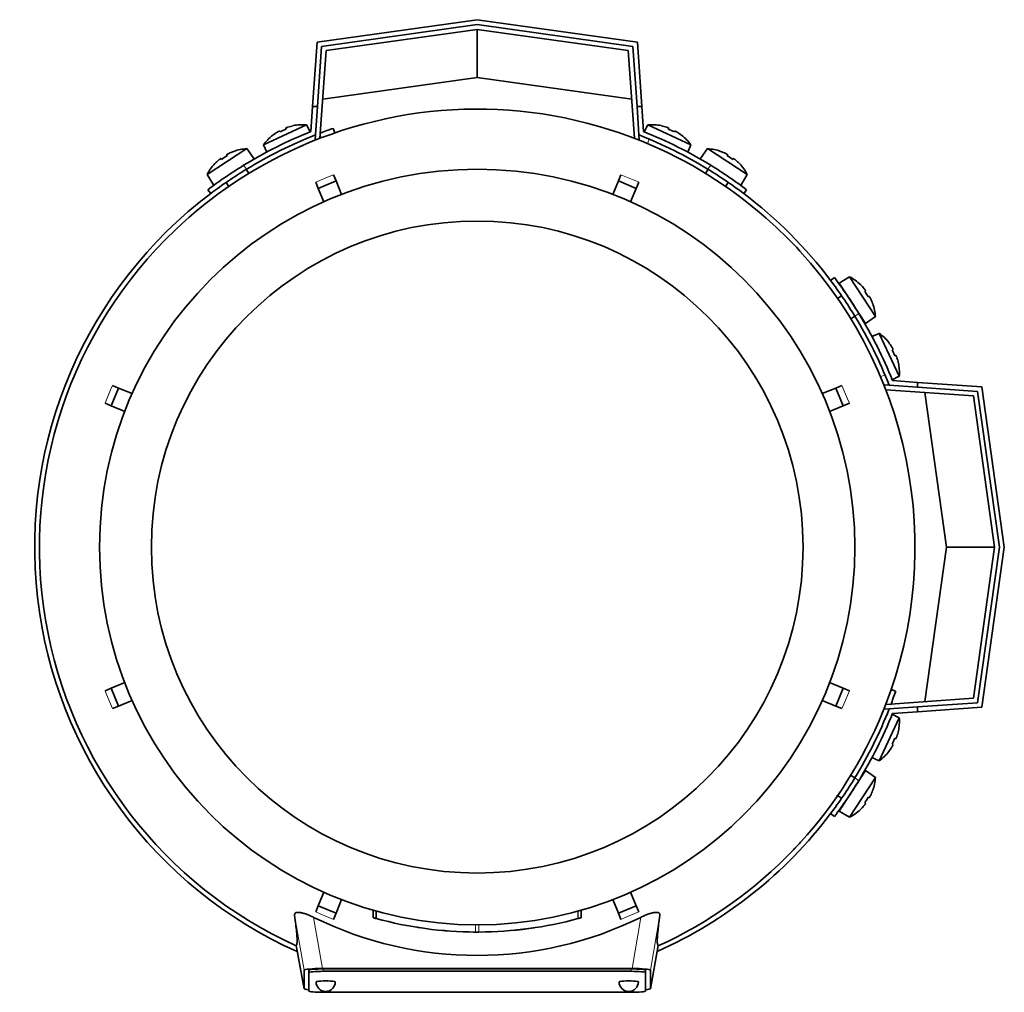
# Model space of a CAD drawing. Header units: millimetres. Extents: x 166 to 773, y -3338 to 2231.
# Tile 1 of 24: x 167 to 372, y -3338 to -3136. Entities that reach past the tile are written whole.
import ezdxf

# ---------------------------------------------------------------- set-up
doc = ezdxf.new("R2010")
doc.units = ezdxf.units.MM
for name, color, linetype in [('LOW_134-16', 7, 'Continuous'), ('M5X8_UNI7687', 7, 'Continuous'), ('VSI134_DIFFUSORE', 7, 'Continuous'), ('VSI134_FILTRO_A', 7, 'Continuous'), ('VSI134_FILTRO_B', 7, 'Continuous'), ('VSI134_TERMINALE', 7, 'Continuous'), ('VSI134_TESTATA', 7, 'Continuous')]:
    doc.layers.add(name, color=color, linetype=linetype)

# ---------------------------------------------------------------- blocks, each defined once
blk = doc.blocks.new('SE2')
at = {"layer": 'LOW_134-16', "color": 7, "linetype": 'Continuous', "lineweight": 35}
for p, q in [((262.01, -3137.78), (230.6, -3142.19)), ((293.42, -3142.19), (262.01, -3137.78)), ((230.6, -3142.19), (229.32, -3160.4)), ((294.69, -3160.4), (293.42, -3142.19)), ((228.3, -3160.7), (228.37, -3159.7)), ((295.64, -3159.7), (295.71, -3160.7)), ((228.52, -3160.71), (228.3, -3160.7)), ((295.71, -3160.7), (295.49, -3160.71)), ((346.64, -3211.62), (347.64, -3211.69)), ((365.15, -3213.92), (346.93, -3212.65)), ((369.56, -3245.33), (365.15, -3213.92)), ((365.15, -3276.74), (369.56, -3245.33)), ((346.93, -3278.02), (365.15, -3276.74)), ((347.64, -3278.97), (346.64, -3279.04))]:
    blk.add_line(p, q, dxfattribs=at)
at = {"layer": 'M5X8_UNI7687', "color": 7, "linetype": 'Continuous', "lineweight": 35}
for p, q in [((217.6, -3161.77), (226.54, -3157.6)), ((223.76, -3157.79), (223.77, -3157.77)), ((227.27, -3159.06), (226.54, -3157.6)), ((297.47, -3157.6), (296.74, -3159.06)), ((297.47, -3157.6), (306.41, -3161.77)), ((300.24, -3157.77), (300.25, -3157.79)), ((219.51, -3159.75), (219.53, -3159.77)), ((220.92, -3158.9), (221.02, -3159.07)), ((222.2, -3158.3), (222.27, -3158.49)), ((301.81, -3158.3), (301.74, -3158.49)), ((303.09, -3158.9), (302.99, -3159.07)), ((304.48, -3159.77), (304.5, -3159.75)), ((217.6, -3161.77), (218.25, -3163.27)), ((305.76, -3163.27), (306.41, -3161.77)), ((214.13, -3162.55), (205.86, -3167.92)), ((209.93, -3163.84), (210.03, -3164.02)), ((211.41, -3163.13), (211.41, -3163.1)), ((215.55, -3164.61), (214.13, -3162.55)), ((309.88, -3162.55), (308.46, -3164.61)), ((318.15, -3167.92), (309.88, -3162.55)), ((312.6, -3163.13), (312.6, -3163.1)), ((314.08, -3163.84), (313.98, -3164.02)), ((207.49, -3165.67), (207.47, -3165.66)), ((208.74, -3164.62), (208.87, -3164.78)), ((315.27, -3164.62), (315.14, -3164.78)), ((316.54, -3165.66), (316.52, -3165.67)), ((205.86, -3167.92), (207.16, -3170.06)), ((214.56, -3167.68), (214.01, -3166.84)), ((310, -3166.84), (309.45, -3167.68)), ((316.85, -3170.06), (318.15, -3167.92)), ((209.82, -3169.57), (210.37, -3170.4)), ((313.65, -3170.4), (314.19, -3169.57)), ((339.41, -3189.18), (337.28, -3190.49)), ((337.28, -3190.49), (342.73, -3198.87)), ((344.78, -3197.45), (339.41, -3189.18)), ((341.66, -3190.82), (341.67, -3190.79)), ((342.72, -3192.07), (342.56, -3192.19)), ((337.77, -3193.15), (336.93, -3193.69)), ((343.49, -3193.26), (343.31, -3193.36)), ((344.21, -3194.73), (344.23, -3194.73)), ((339.66, -3197.88), (340.5, -3197.34)), ((342.73, -3198.87), (344.78, -3197.45)), ((345.57, -3200.93), (344.07, -3201.57)), ((345.57, -3200.93), (349.74, -3209.86)), ((347.58, -3202.83), (347.57, -3202.86)), ((348.44, -3204.24), (348.26, -3204.34)), ((349.04, -3205.53), (348.85, -3205.6)), ((349.54, -3207.09), (349.57, -3207.09)), ((348.27, -3210.59), (349.74, -3209.86)), ((349.74, -3280.8), (345.57, -3289.74)), ((349.74, -3280.8), (348.27, -3280.07)), ((349.04, -3285.13), (348.85, -3285.06)), ((349.57, -3283.57), (349.54, -3283.58)), ((348.44, -3286.42), (348.26, -3286.32)), ((344.07, -3289.09), (345.57, -3289.74)), ((347.57, -3287.81), (347.58, -3287.83)), ((342.73, -3291.79), (337.28, -3300.18)), ((339.41, -3301.48), (344.78, -3293.21)), ((340.5, -3293.32), (339.59, -3292.73)), ((344.78, -3293.21), (342.73, -3291.79)), ((336.89, -3296.94), (337.77, -3297.52)), ((343.49, -3297.4), (343.31, -3297.31)), ((344.21, -3295.93), (344.23, -3295.93)), ((342.72, -3298.59), (342.56, -3298.47)), ((337.28, -3300.18), (339.41, -3301.48)), ((341.66, -3299.85), (341.67, -3299.87))]:
    blk.add_line(p, q, dxfattribs=at)
for centre, radius, start, end in [((225.74, -3167.57), 10, 85.4586, 101.4084), ((298.27, -3167.57), 10, 78.5916, 94.5414), ((225.74, -3167.57), 10, 128.5916, 144.5414), ((298.27, -3167.57), 10, 35.4586, 51.4084), ((214.73, -3172.54), 10, 93.4586, 109.4084), ((309.28, -3172.54), 10, 70.5916, 86.5414), ((214.73, -3172.54), 10, 136.5916, 152.5414), ((214.14, -3166.12), 0.5, 123, 146.6899), ((309.87, -3166.12), 0.5, 33.3101, 57), ((309.28, -3172.54), 10, 27.4586, 43.4084), ((209.11, -3169.39), 0.5, 99.1315, 123), ((314.9, -3169.39), 0.5, 57, 79.9069), ((334.8, -3198.06), 10, 46.5916, 62.5414), ((337.95, -3192.44), 0.5, 9.1315, 33), ((334.8, -3198.06), 10, 3.4586, 19.4084), ((341.22, -3197.47), 0.5, 33, 56.6899), ((339.77, -3209.07), 10, 38.5916, 54.5414), ((339.77, -3209.07), 10, 355.4586, 11.4084), ((339.77, -3281.59), 10, 348.5916, 4.5414), ((339.77, -3281.59), 10, 305.4586, 321.4084), ((334.8, -3292.61), 10, 340.5916, 356.5414), ((341.22, -3293.19), 0.5, 303.3101, 327), ((337.95, -3298.23), 0.5, 327, 349.9069), ((334.8, -3292.61), 10, 297.4586, 313.4084)]:
    blk.add_arc(centre, radius, start, end, dxfattribs=at)
for centre, major_axis, ratio, start_param, end_param in [((225.74, -3167.56), (9.06, 4.23), 0.996195, 1.335108, 1.449667), ((298.27, -3167.56), (-9.06, 4.23), 0.996195, 4.833518, 4.948078), ((225.74, -3167.56), (-9.06, -4.23), 0.996195, 4.833518, 4.948078), ((224.81, -3165.57), (8.39, 3.91), 0.811251, 1.49595, 1.645642), ((299.2, -3165.57), (8.39, -3.91), 0.811251, 1.49595, 1.645642), ((298.27, -3167.56), (9.06, -4.23), 0.996195, 1.335108, 1.449667), ((213.53, -3170.68), (7.77, 5.04), 0.811251, 1.49595, 1.645642), ((214.72, -3172.52), (8.39, 5.45), 0.996195, 1.335108, 1.449667), ((309.29, -3172.52), (-8.39, 5.45), 0.996195, 4.833518, 4.948078), ((310.48, -3170.68), (7.77, -5.04), 0.811251, 1.49595, 1.645642), ((214.72, -3172.52), (-8.39, -5.45), 0.996195, 4.833518, 4.948078), ((309.29, -3172.52), (8.39, -5.45), 0.996195, 1.335108, 1.449667), ((334.81, -3198.05), (-5.45, 8.39), 0.996195, 4.833518, 4.948078), ((336.65, -3196.85), (5.04, -7.77), 0.811251, 1.49595, 1.645642), ((334.81, -3198.05), (5.45, -8.39), 0.996195, 1.335108, 1.449667), ((339.78, -3209.07), (-4.23, 9.06), 0.996195, 4.833518, 4.948078), ((341.77, -3208.14), (3.91, -8.39), 0.811251, 1.49595, 1.645642), ((339.78, -3209.07), (4.23, -9.06), 0.996195, 1.335108, 1.449667), ((341.77, -3282.53), (-3.91, -8.39), 0.811251, 1.49595, 1.645642), ((339.78, -3281.6), (4.23, 9.06), 0.996195, 4.833518, 4.948078), ((339.78, -3281.6), (-4.23, -9.06), 0.996195, 1.335108, 1.449667), ((336.65, -3293.81), (-5.04, -7.77), 0.811251, 1.49595, 1.645642), ((334.81, -3292.61), (5.45, 8.39), 0.996195, 4.833518, 4.948078), ((334.81, -3292.61), (-5.45, -8.39), 0.996195, 1.335108, 1.449667)]:
    blk.add_ellipse(centre, major_axis=major_axis, ratio=ratio, start_param=start_param, end_param=end_param, dxfattribs=at)
for points in [[(222.66, -3158.09), (222.64, -3158.09), (222.61, -3158.1), (222.56, -3158.12), (222.52, -3158.13), (222.48, -3158.15), (222.44, -3158.17), (222.4, -3158.18), (222.36, -3158.2), (222.33, -3158.21), (222.3, -3158.23), (222.27, -3158.24), (222.25, -3158.25), (222.23, -3158.26), (222.22, -3158.27), (222.21, -3158.28), (222.2, -3158.29), (222.2, -3158.29), (222.2, -3158.3)], [(301.81, -3158.3), (301.81, -3158.29), (301.81, -3158.29), (301.8, -3158.28), (301.79, -3158.27), (301.78, -3158.26), (301.76, -3158.25), (301.74, -3158.24), (301.71, -3158.23), (301.68, -3158.21), (301.65, -3158.2), (301.61, -3158.18), (301.57, -3158.17), (301.53, -3158.15), (301.49, -3158.13), (301.45, -3158.12), (301.41, -3158.1), (301.37, -3158.09), (301.36, -3158.09)], [(220.92, -3158.9), (220.92, -3158.9), (220.91, -3158.89), (220.9, -3158.89), (220.89, -3158.89), (220.87, -3158.9), (220.85, -3158.9), (220.83, -3158.91), (220.8, -3158.92), (220.77, -3158.94), (220.74, -3158.95), (220.7, -3158.97), (220.67, -3158.99), (220.63, -3159.01), (220.59, -3159.03), (220.55, -3159.06), (220.51, -3159.08), (220.48, -3159.1), (220.47, -3159.11)], [(303.55, -3159.11), (303.53, -3159.1), (303.5, -3159.08), (303.46, -3159.06), (303.42, -3159.03), (303.38, -3159.01), (303.34, -3158.99), (303.31, -3158.97), (303.27, -3158.95), (303.24, -3158.94), (303.21, -3158.92), (303.18, -3158.91), (303.16, -3158.9), (303.14, -3158.9), (303.12, -3158.89), (303.11, -3158.89), (303.1, -3158.89), (303.1, -3158.9), (303.09, -3158.9)], [(210.35, -3163.57), (210.34, -3163.58), (210.3, -3163.6), (210.26, -3163.62), (210.22, -3163.64), (210.18, -3163.66), (210.15, -3163.68), (210.11, -3163.7), (210.08, -3163.72), (210.04, -3163.74), (210.02, -3163.76), (209.99, -3163.78), (209.97, -3163.79), (209.96, -3163.81), (209.94, -3163.82), (209.94, -3163.83), (209.93, -3163.84), (209.93, -3163.84), (209.93, -3163.84)], [(314.08, -3163.84), (314.08, -3163.84), (314.08, -3163.84), (314.07, -3163.83), (314.07, -3163.82), (314.06, -3163.81), (314.04, -3163.79), (314.02, -3163.78), (314, -3163.76), (313.97, -3163.74), (313.94, -3163.72), (313.9, -3163.7), (313.87, -3163.68), (313.83, -3163.66), (313.79, -3163.64), (313.75, -3163.62), (313.71, -3163.6), (313.68, -3163.58), (313.66, -3163.57)], [(208.74, -3164.62), (208.74, -3164.62), (208.74, -3164.61), (208.73, -3164.61), (208.72, -3164.62), (208.7, -3164.62), (208.68, -3164.63), (208.66, -3164.64), (208.63, -3164.66), (208.61, -3164.68), (208.57, -3164.7), (208.54, -3164.72), (208.51, -3164.75), (208.47, -3164.77), (208.44, -3164.8), (208.4, -3164.83), (208.37, -3164.86), (208.34, -3164.88), (208.32, -3164.89)], [(315.69, -3164.89), (315.67, -3164.88), (315.65, -3164.86), (315.61, -3164.83), (315.57, -3164.8), (315.54, -3164.77), (315.5, -3164.75), (315.47, -3164.72), (315.44, -3164.7), (315.41, -3164.68), (315.38, -3164.66), (315.35, -3164.64), (315.33, -3164.63), (315.31, -3164.62), (315.3, -3164.62), (315.28, -3164.61), (315.27, -3164.61), (315.27, -3164.62), (315.27, -3164.62)], [(342.72, -3192.07), (342.72, -3192.07), (342.72, -3192.06), (342.72, -3192.05), (342.72, -3192.04), (342.71, -3192.03), (342.7, -3192.01), (342.69, -3191.99), (342.68, -3191.96), (342.66, -3191.93), (342.64, -3191.9), (342.62, -3191.87), (342.59, -3191.83), (342.57, -3191.8), (342.54, -3191.76), (342.51, -3191.73), (342.48, -3191.69), (342.46, -3191.66), (342.45, -3191.65)], [(343.76, -3193.68), (343.76, -3193.66), (343.74, -3193.63), (343.72, -3193.59), (343.7, -3193.55), (343.68, -3193.51), (343.66, -3193.47), (343.63, -3193.44), (343.61, -3193.4), (343.59, -3193.37), (343.58, -3193.34), (343.56, -3193.32), (343.54, -3193.3), (343.53, -3193.28), (343.52, -3193.27), (343.51, -3193.26), (343.5, -3193.26), (343.49, -3193.26), (343.49, -3193.26)], [(348.44, -3204.24), (348.44, -3204.24), (348.44, -3204.24), (348.45, -3204.23), (348.44, -3204.22), (348.44, -3204.2), (348.43, -3204.18), (348.43, -3204.16), (348.41, -3204.13), (348.4, -3204.1), (348.38, -3204.07), (348.37, -3204.03), (348.35, -3203.99), (348.33, -3203.96), (348.3, -3203.92), (348.28, -3203.88), (348.26, -3203.84), (348.24, -3203.81), (348.23, -3203.79)], [(349.25, -3205.98), (349.25, -3205.96), (349.23, -3205.93), (349.22, -3205.89), (349.2, -3205.84), (349.19, -3205.8), (349.17, -3205.76), (349.16, -3205.72), (349.14, -3205.69), (349.13, -3205.65), (349.11, -3205.62), (349.1, -3205.6), (349.08, -3205.57), (349.07, -3205.56), (349.06, -3205.54), (349.05, -3205.53), (349.05, -3205.53), (349.04, -3205.53), (349.04, -3205.53)], [(349.04, -3285.13), (349.04, -3285.13), (349.05, -3285.13), (349.05, -3285.13), (349.06, -3285.12), (349.07, -3285.11), (349.08, -3285.09), (349.1, -3285.07), (349.11, -3285.04), (349.13, -3285.01), (349.14, -3284.98), (349.16, -3284.94), (349.17, -3284.9), (349.19, -3284.86), (349.2, -3284.82), (349.22, -3284.78), (349.23, -3284.73), (349.25, -3284.7), (349.25, -3284.68)], [(348.23, -3286.87), (348.24, -3286.86), (348.26, -3286.83), (348.28, -3286.79), (348.3, -3286.75), (348.33, -3286.71), (348.35, -3286.67), (348.37, -3286.63), (348.38, -3286.6), (348.4, -3286.56), (348.41, -3286.53), (348.43, -3286.51), (348.43, -3286.48), (348.44, -3286.46), (348.44, -3286.45), (348.45, -3286.43), (348.44, -3286.43), (348.44, -3286.42), (348.44, -3286.42)], [(343.49, -3297.4), (343.49, -3297.4), (343.5, -3297.4), (343.51, -3297.4), (343.52, -3297.39), (343.53, -3297.38), (343.54, -3297.37), (343.56, -3297.35), (343.58, -3297.32), (343.59, -3297.29), (343.61, -3297.26), (343.63, -3297.23), (343.66, -3297.19), (343.68, -3297.15), (343.7, -3297.12), (343.72, -3297.08), (343.74, -3297.03), (343.76, -3297), (343.76, -3296.99)], [(342.45, -3299.01), (342.46, -3299), (342.48, -3298.97), (342.51, -3298.93), (342.54, -3298.9), (342.57, -3298.86), (342.59, -3298.83), (342.62, -3298.8), (342.64, -3298.76), (342.66, -3298.73), (342.68, -3298.7), (342.69, -3298.68), (342.7, -3298.66), (342.71, -3298.64), (342.72, -3298.62), (342.72, -3298.61), (342.72, -3298.6), (342.72, -3298.6), (342.72, -3298.59)]]:
    blk.add_open_spline(points, degree=3, dxfattribs=at)
at = {"layer": 'VSI134_DIFFUSORE', "color": 7, "linetype": 'Continuous', "lineweight": 35}
for start, end in [(335.6429, 336.5044), (316.2831, 317.7924)]:
    blk.add_arc((262.01, -3245.33), 91, start, end, dxfattribs=at)
at = {"layer": 'VSI134_FILTRO_A', "color": 4, "linetype": 'Continuous', "lineweight": 9}
blk.add_line((229.56, -3160.31), (229.37, -3159.76), dxfattribs=at)
at = {"layer": 'VSI134_FILTRO_A', "color": 7, "linetype": 'Continuous', "lineweight": 35}
for p, q in [((232.38, -3159.29), (232.05, -3158.34)), ((348.99, -3275.28), (348.05, -3274.96))]:
    blk.add_line(p, q, dxfattribs=at)
for start, end in [(109, 110.7573), (127.0241, 246.0068), (339.1313, 341), (293.9932, 322.9759)]:
    blk.add_arc((262.01, -3245.33), 92, start, end, dxfattribs=at)
at = {"layer": 'VSI134_FILTRO_B', "color": 7, "linetype": 'Continuous', "lineweight": 35}
blk.add_line((294.68, -3160.22), (294.62, -3160.38), dxfattribs=at)
at = {"layer": 'VSI134_FILTRO_B', "color": 4, "linetype": 'Continuous', "lineweight": 9}
for p, q in [((297.76, -3160.56), (297.4, -3161.5)), ((345.84, -3209.94), (346.77, -3209.58))]:
    blk.add_line(p, q, dxfattribs=at)
at = {"layer": 'VSI134_FILTRO_B', "color": 7, "linetype": 'Continuous', "lineweight": 35}
blk.add_arc((262.01, -3245.33), 92, 37.0241, 52.9759, dxfattribs=at)
at = {"layer": 'VSI134_TERMINALE', "color": 7, "linetype": 'Continuous', "lineweight": 35}
for p, q in [((228.71, -3140.44), (262.01, -3135.76)), ((262.01, -3136.77), (229.65, -3141.31)), ((262.01, -3135.76), (295.3, -3140.44)), ((294.36, -3141.31), (262.01, -3136.77)), ((262.01, -3147.78), (262.01, -3137.78)), ((227.78, -3153.78), (228.71, -3140.44)), ((229.65, -3141.31), (228.78, -3153.78)), ((295.23, -3153.78), (294.36, -3141.31)), ((295.3, -3140.44), (296.23, -3153.78)), ((262.01, -3147.78), (229.89, -3152.29)), ((294.12, -3152.29), (262.01, -3147.78)), ((227.41, -3159), (227.78, -3153.78)), ((227.78, -3153.78), (228.78, -3153.78)), ((228.37, -3159.7), (228.78, -3153.78)), ((295.64, -3159.7), (295.23, -3153.78)), ((295.23, -3153.78), (296.23, -3153.78)), ((296.6, -3159), (296.23, -3153.78)), ((206.01, -3171.08), (206.61, -3171.88)), ((317.4, -3171.88), (318.01, -3171.08)), ((336.26, -3189.33), (335.46, -3189.93)), ((348.33, -3210.74), (353.56, -3211.11)), ((353.56, -3211.11), (366.9, -3212.04)), ((353.56, -3211.11), (353.56, -3212.11)), ((347.64, -3211.69), (353.56, -3212.11)), ((366.02, -3212.98), (353.56, -3212.11)), ((359.56, -3245.33), (355.05, -3213.22)), ((370.57, -3245.33), (366.02, -3212.98)), ((366.9, -3212.04), (371.58, -3245.33)), ((355.05, -3277.45), (359.56, -3245.33)), ((359.56, -3245.33), (369.56, -3245.33)), ((366.02, -3277.68), (370.57, -3245.33)), ((371.58, -3245.33), (366.9, -3278.62)), ((347.64, -3278.97), (353.56, -3278.55)), ((353.56, -3278.55), (366.02, -3277.68)), ((353.56, -3278.55), (353.56, -3279.56)), ((366.9, -3278.62), (353.56, -3279.56)), ((348.33, -3279.92), (353.56, -3279.56)), ((335.46, -3300.73), (336.26, -3301.33))]:
    blk.add_line(p, q, dxfattribs=at)
at = {"layer": 'VSI134_TERMINALE', "color": 4, "linetype": 'Continuous', "lineweight": 9}
for p, q in [((213.45, -3166.01), (214.06, -3166.81)), ((309.95, -3166.81), (310.56, -3166.01)), ((341.33, -3196.78), (340.52, -3197.39)), ((340.52, -3293.28), (341.33, -3293.88))]:
    blk.add_line(p, q, dxfattribs=at)
at = {"layer": 'VSI134_TERMINALE', "color": 7, "linetype": 'Continuous', "lineweight": 35}
for radius, start, end in [(93, 111.8355, 121.4706), (92, 111.4458, 121.4101), (92, 58.5899, 68.5542), (93, 58.5294, 68.1645), (93, 121.4706, 127.0241), (93, 52.9759, 58.5294), (92, 121.4101, 127.0241), (92, 52.9759, 58.5899), (92, 31.4101, 37.0241), (93, 31.4706, 37.0241), (93, 21.8355, 31.4706), (92, 21.4458, 31.4101), (92, 328.5899, 338.5542), (93, 328.5294, 338.1645), (92, 322.9759, 328.5899), (93, 322.9759, 328.5294)]:
    blk.add_arc((262.01, -3245.33), radius, start, end, dxfattribs=at)
at = {"layer": 'VSI134_TESTATA', "color": 7, "linetype": 'Continuous', "lineweight": 35}
for p, q in [((225.73, -3161.88), (224.91, -3162.24)), ((232.13, -3167.97), (232.66, -3169.27)), ((291.35, -3169.27), (291.88, -3167.97)), ((228.97, -3170.8), (228.43, -3169.5)), ((228.97, -3170.8), (232.66, -3169.27)), ((232.66, -3169.27), (233.82, -3172.07)), ((290.19, -3172.07), (291.35, -3169.27)), ((291.35, -3169.27), (295.04, -3170.8)), ((295.58, -3169.5), (295.04, -3170.8)), ((230.13, -3173.6), (228.97, -3170.8)), ((295.04, -3170.8), (293.88, -3173.6)), ((185.94, -3215.99), (187.47, -3212.3)), ((186.17, -3211.76), (187.47, -3212.3)), ((187.47, -3212.3), (190.27, -3213.45)), ((333.74, -3213.45), (336.54, -3212.3)), ((336.54, -3212.3), (337.84, -3211.76)), ((336.54, -3212.3), (338.07, -3215.99)), ((185.94, -3215.99), (184.64, -3215.45)), ((339.37, -3215.45), (338.07, -3215.99)), ((188.74, -3217.15), (185.94, -3215.99)), ((338.07, -3215.99), (335.27, -3217.15)), ((184.64, -3275.21), (185.94, -3274.67)), ((185.94, -3274.67), (188.74, -3273.51)), ((187.47, -3278.37), (185.94, -3274.67)), ((335.27, -3273.51), (338.07, -3274.67)), ((338.07, -3274.67), (336.54, -3278.37)), ((338.07, -3274.67), (339.37, -3275.21)), ((187.47, -3278.37), (186.17, -3278.91)), ((190.27, -3277.21), (187.47, -3278.37)), ((336.54, -3278.37), (333.74, -3277.21)), ((337.84, -3278.91), (336.54, -3278.37)), ((339.72, -3292.68), (339.6, -3292.71)), ((336.87, -3297.07), (336.84, -3296.91)), ((228.97, -3319.86), (230.13, -3317.07)), ((293.88, -3317.07), (295.04, -3319.86)), ((228.43, -3321.16), (228.97, -3319.86)), ((232.66, -3321.39), (228.97, -3319.86)), ((233.82, -3318.6), (232.66, -3321.39)), ((291.35, -3321.39), (290.19, -3318.6)), ((295.04, -3319.86), (291.35, -3321.39)), ((295.04, -3319.86), (295.58, -3321.16)), ((232.66, -3321.39), (232.13, -3322.69)), ((240.35, -3320.79), (240.35, -3322.35)), ((240.39, -3320.8), (240.39, -3322.36)), ((241.02, -3320.97), (241.02, -3322.53)), ((283.64, -3322.35), (283.64, -3320.79)), ((283.65, -3322.35), (283.65, -3320.79)), ((291.88, -3322.69), (291.35, -3321.39)), ((282.96, -3322.54), (283.01, -3322.52)), ((249.99, -3324.42), (250, -3324.43)), ((256.07, -3325.11), (256.07, -3325.11)), ((268, -3325.11), (268, -3325.11)), ((224.36, -3328.11), (226.01, -3337.1)), ((298, -3337.1), (299.65, -3328.11)), ((226.01, -3337.09), (226.01, -3333.26)), ((227.01, -3333.75), (227.01, -3333.26)), ((227.01, -3333.75), (227.01, -3337.59)), ((229.83, -3332.91), (294.19, -3332.91)), ((294.01, -3332.99), (230.01, -3332.99)), ((294.01, -3333.49), (230.01, -3333.49)), ((297.01, -3333.75), (297.01, -3333.26)), ((297.01, -3337.59), (297.01, -3333.75)), ((298.01, -3333.26), (298.01, -3337.09)), ((230.01, -3337.85), (294.01, -3337.85))]:
    blk.add_line(p, q, dxfattribs=at)
at = {"layer": 'VSI134_TESTATA', "color": 4, "linetype": 'Continuous', "lineweight": 9}
for p, q in [((231.21, -3168.35), (228.43, -3169.5)), ((231.21, -3168.35), (232.13, -3167.97)), ((294.67, -3169.12), (291.88, -3167.97)), ((294.67, -3169.12), (295.58, -3169.5)), ((185.8, -3212.67), (184.64, -3215.45)), ((185.8, -3212.67), (186.17, -3211.76)), ((338.99, -3214.54), (337.84, -3211.76)), ((338.99, -3214.54), (339.37, -3215.45)), ((185.02, -3276.12), (184.64, -3275.21)), ((185.02, -3276.12), (186.17, -3278.91)), ((338.21, -3277.99), (339.37, -3275.21)), ((338.21, -3277.99), (337.84, -3278.91)), ((226.01, -3333.26), (224.04, -3321.81)), ((229.34, -3321.54), (228.43, -3321.16)), ((229.34, -3321.54), (232.13, -3322.69)), ((240.4, -3322.36), (240.4, -3320.8)), ((282.96, -3322.54), (282.96, -3320.98)), ((283.01, -3322.52), (283.01, -3320.97)), ((283.64, -3322.35), (283.64, -3320.79)), ((292.8, -3322.31), (295.58, -3321.16)), ((299.97, -3321.81), (298.01, -3333.26)), ((229.83, -3332.91), (228, -3322.28)), ((261.65, -3325.33), (261.65, -3323.83)), ((262.36, -3325.33), (262.36, -3323.83)), ((292.8, -3322.31), (291.88, -3322.69)), ((296.01, -3322.28), (294.19, -3332.91)), ((224.36, -3328.1), (226.01, -3337.09)), ((298.01, -3337.09), (299.65, -3328.1)), ((230.01, -3333.49), (230.01, -3332.99)), ((294.01, -3333.49), (294.01, -3332.99))]:
    blk.add_line(p, q, dxfattribs=at)
at = {"layer": 'VSI134_TESTATA', "color": 7, "linetype": 'Continuous', "lineweight": 35}
for radius in [78.5, 67.74]:
    blk.add_circle((262.01, -3245.33), radius, dxfattribs=at)
for centre, radius, start, end in [((262.01, -3245.33), 91, 66.5051, 114.0561), ((262.01, -3245.33), 91, 114.0561, 133.594), ((262.01, -3245.33), 91, 47.4949, 66.5051), ((262.01, -3245.33), 91, 42.5051, 47.4949), ((262.01, -3245.33), 91, 133.594, 245.5753), ((262.01, -3245.33), 91, 336.505, 42.5051), ((262.01, -3245.33), 91, 316.4064, 336.505), ((262.01, -3245.33), 91, 294.4247, 316.2831), ((262.01, -3253.16), 77.03, 243.8059, 296.1941), ((262.01, -3245.33), 80, 254.3278, 254.3303), ((260.9, -3249.35), 75.83, 254.3174, 254.8013), ((262, -3245.34), 79.99, 254.7875, 269.7463), ((262.01, -3245.33), 80, 270.2544, 285.1819), ((262.01, -3245.33), 80, 285.1934, 285.3228), ((264.13, -3253.02), 72.02, 285.1964, 285.7129), ((262.01, -3245.33), 80, 261.0009, 261.3628), ((262.01, -3245.33), 80, 264.8308, 265.4118), ((262.02, -3243.51), 81.82, 269.4577, 269.6802), ((262.01, -3245.33), 80, 269.745, 270.2544), ((262.02, -3245.42), 79.91, 275.1156, 278.5117), ((230.51, -3335.67), 2, 180, 270), ((230.51, -3335.67), 2, 270, 0), ((293.51, -3335.67), 2, 180, 270), ((293.51, -3335.67), 2, 270, 0)]:
    blk.add_arc(centre, radius, start, end, dxfattribs=at)
for centre, major_axis, ratio, start_param, end_param in [((230.07, -3333.28), (4.06, -0.02), 0.091176, 1.630723, 3.142092), ((230.01, -3333.26), (3, 0), 0.087156, 1.570796, 3.141593), ((230.01, -3333.75), (3, 0), 0.087156, 1.570796, 3.141593), ((294.01, -3333.26), (3, 0), 0.087156, 0, 1.570796), ((294.01, -3333.75), (3, 0), 0.087156, 0, 1.570796), ((293.94, -3333.28), (-4.06, -0.02), 0.091176, 3.141094, 4.652463), ((230.51, -3335.67), (2, 0), 0.087156, 0, 3.141593), ((293.51, -3335.67), (2, 0), 0.087156, 0, 3.141593), ((230.07, -3337.07), (4.06, 0.02), 0.091176, 3.141095, 3.858067), ((230.01, -3337.59), (-3, 0), 0.087156, 0, 1.570796), ((294.01, -3337.59), (-3, 0), 0.087156, 1.570796, 3.141593), ((293.94, -3337.07), (-4.06, 0.02), 0.091176, 2.425118, 3.142091)]:
    blk.add_ellipse(centre, major_axis=major_axis, ratio=ratio, start_param=start_param, end_param=end_param, dxfattribs=at)
for points, knots in [([(224.04, -3321.81), (224.03, -3321.72), (224.04, -3321.63), (224.1, -3321.48), (224.16, -3321.41), (224.33, -3321.31), (224.45, -3321.27), (224.74, -3321.24), (224.91, -3321.24), (225.21, -3321.28), (225.31, -3321.3), (225.53, -3321.34), (225.65, -3321.37), (225.88, -3321.43), (226.01, -3321.46), (226.25, -3321.54), (226.38, -3321.59), (226.75, -3321.72), (227, -3321.82), (227.51, -3322.04), (227.76, -3322.16), (228, -3322.28)], [0, 0, 0, 0, 0.125, 0.125, 0.25, 0.25, 0.375, 0.375, 0.5, 0.5, 0.5625, 0.5625, 0.625, 0.625, 0.6875, 0.6875, 0.75, 0.75, 0.875, 0.875, 1, 1, 1, 1]), ([(224.36, -3328.1), (224.39, -3328.08), (224.42, -3328.06), (224.47, -3327.99), (224.5, -3327.93), (224.54, -3327.77), (224.55, -3327.67), (224.57, -3327.4), (224.57, -3327.23), (224.56, -3326.62), (224.53, -3326.05), (224.37, -3324.39), (224.24, -3323.32), (224.04, -3321.81)], [0, 0, 0, 0, 0.125, 0.125, 0.25, 0.25, 0.375, 0.375, 0.5, 0.5, 0.75, 0.75, 1, 1, 1, 1]), ([(296.01, -3322.28), (296.25, -3322.16), (296.5, -3322.04), (297, -3321.83), (297.26, -3321.72), (297.76, -3321.54), (298, -3321.46), (298.48, -3321.34), (298.7, -3321.29), (298.99, -3321.25), (299.09, -3321.25), (299.26, -3321.24), (299.34, -3321.25), (299.56, -3321.27), (299.68, -3321.31), (299.85, -3321.41), (299.91, -3321.48), (299.97, -3321.63), (299.98, -3321.72), (299.97, -3321.81)], [0, 0, 0, 0, 0.125, 0.125, 0.25, 0.25, 0.375, 0.375, 0.5, 0.5, 0.5625, 0.5625, 0.625, 0.625, 0.75, 0.75, 0.875, 0.875, 1, 1, 1, 1]), ([(299.97, -3321.81), (299.77, -3323.31), (299.64, -3324.39), (299.52, -3325.63), (299.49, -3325.98), (299.45, -3326.58), (299.44, -3326.82), (299.44, -3327.23), (299.44, -3327.4), (299.46, -3327.67), (299.48, -3327.77), (299.51, -3327.93), (299.54, -3327.99), (299.59, -3328.06), (299.62, -3328.08), (299.65, -3328.1)], [0, 0, 0, 0, 0.25, 0.25, 0.375, 0.375, 0.5, 0.5, 0.625, 0.625, 0.75, 0.75, 0.875, 0.875, 1, 1, 1, 1])]:
    blk.add_open_spline(points, degree=3, knots=knots, dxfattribs=at)
blk.add_open_spline([(255.79, -3325.09), (255.67, -3325.08), (255.61, -3325.08), (255.61, -3325.08)], degree=3, dxfattribs=at)

msp = doc.modelspace()

# ---------------------------------------------------------------- block references
msp.add_blockref('SE2', (0, 0))

doc.saveas('drawing.dxf')
